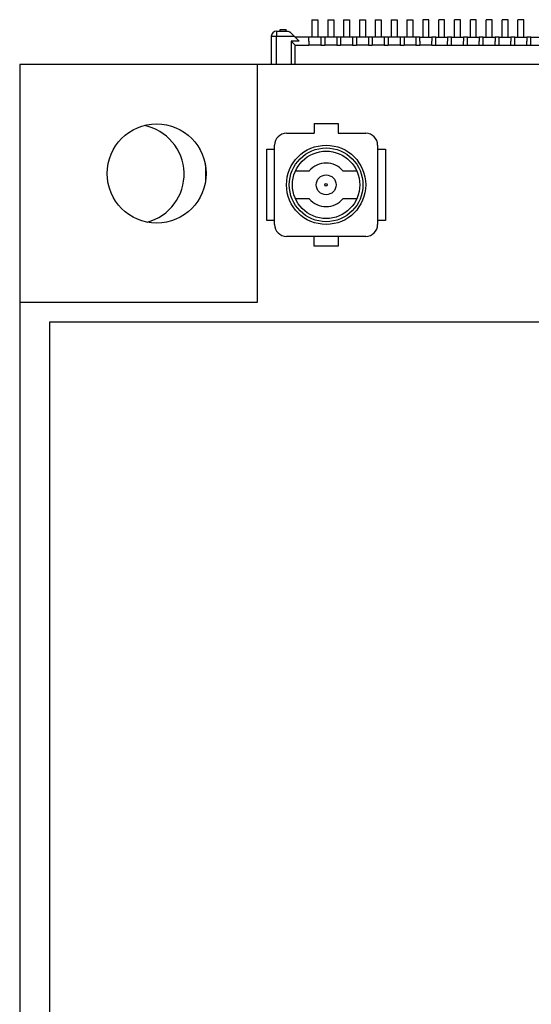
# Model space of a CAD drawing. Header units: millimetres. Extents: x 15 to 205, y 5 to 292.
# Tile 49 of 56: x 128 to 141, y 239 to 264. Entities that reach past the tile are written whole.
import ezdxf

# ---------------------------------------------------------------- set-up
doc = ezdxf.new("R2010")
doc.units = ezdxf.units.MM
doc.layers.add('几何体', color=7, linetype='Continuous')

msp = doc.modelspace()

# ---------------------------------------------------------------- linework, layer by layer
at = {"layer": '几何体'}
for p, q in [((135.4428, 264.2385), (135.4428, 263.7995)), ((135.4428, 264.2385), (135.5928, 264.2385)), ((135.5928, 264.2385), (135.5928, 263.7995)), ((135.8428, 264.2385), (135.8428, 263.7995)), ((135.8428, 264.2385), (135.9928, 264.2385)), ((135.9928, 264.2385), (135.9928, 263.7995)), ((136.2428, 264.2385), (136.2428, 263.7995)), ((136.2428, 264.2385), (136.3928, 264.2385)), ((136.3928, 264.2385), (136.3928, 263.7995)), ((136.6428, 264.2385), (136.6428, 263.7995)), ((136.6428, 264.2385), (136.7928, 264.2385)), ((136.7928, 264.2385), (136.7928, 263.7995)), ((137.0428, 264.2385), (137.0428, 263.7995)), ((137.0428, 264.2385), (137.1928, 264.2385)), ((137.1928, 264.2385), (137.1928, 263.7995)), ((137.4428, 264.2385), (137.4428, 263.7995)), ((137.4428, 264.2385), (137.5928, 264.2385)), ((137.5928, 264.2385), (137.5928, 263.7995)), ((137.8428, 264.2385), (137.8428, 263.7995)), ((137.8428, 264.2385), (137.9928, 264.2385)), ((137.9928, 264.2385), (137.9928, 263.7995)), ((138.2428, 264.2385), (138.2428, 263.7995)), ((138.3928, 264.2385), (138.2428, 264.2385)), ((138.3928, 263.7995), (138.3928, 264.2385)), ((138.6428, 263.7995), (138.6428, 264.2385)), ((138.7928, 264.2385), (138.6428, 264.2385)), ((138.7928, 263.7995), (138.7928, 264.2385)), ((139.0428, 263.7995), (139.0428, 264.2385)), ((139.1928, 264.2385), (139.0428, 264.2385)), ((139.1928, 263.7995), (139.1928, 264.2385)), ((139.4428, 263.7995), (139.4428, 264.2385)), ((139.5928, 264.2385), (139.4428, 264.2385)), ((139.5928, 263.7995), (139.5928, 264.2385)), ((139.8428, 263.7995), (139.8428, 264.2385)), ((139.9928, 264.2385), (139.8428, 264.2385)), ((139.9928, 263.7995), (139.9928, 264.2385)), ((140.2428, 263.7995), (140.2428, 264.2385)), ((140.3928, 264.2385), (140.2428, 264.2385)), ((140.3928, 263.7995), (140.3928, 264.2385)), ((140.6428, 263.7995), (140.6428, 264.2385)), ((140.7928, 264.2385), (140.6428, 264.2385)), ((140.7928, 263.7995), (140.7928, 264.2385)), ((134.5478, 263.9485), (134.5478, 263.8185)), ((134.5478, 263.9485), (134.8154, 263.9485)), ((134.6428, 263.9485), (134.6428, 263.9885)), ((134.6428, 263.9885), (134.7928, 263.9885)), ((134.7928, 263.9485), (134.7928, 263.9885)), ((134.9978, 263.8185), (134.9178, 263.8985)), ((134.4178, 263.8185), (134.5478, 263.8185)), ((134.4178, 263.8185), (134.4178, 263.1069)), ((134.5478, 263.1069), (134.5478, 263.8185)), ((134.5478, 263.8185), (134.9978, 263.8185)), ((135.1178, 263.6985), (134.9178, 263.6985)), ((134.9178, 263.6985), (134.9178, 263.1069)), ((135.1178, 263.6985), (134.9978, 263.8185)), ((135.3678, 263.7985), (135.0178, 263.7985)), ((135.6678, 263.7995), (135.3678, 263.7995)), ((135.3678, 263.6985), (135.3678, 263.5975)), ((135.6678, 263.7995), (135.6678, 263.6985)), ((135.7678, 263.7985), (135.6678, 263.7985)), ((135.6678, 263.6985), (135.6678, 263.5975)), ((136.0678, 263.7995), (135.7678, 263.7995)), ((135.7678, 263.6985), (135.7678, 263.5975)), ((136.0678, 263.7995), (136.0678, 263.6985)), ((136.1678, 263.7985), (136.0678, 263.7985)), ((136.0678, 263.6985), (136.0678, 263.5975)), ((136.4678, 263.7995), (136.1678, 263.7995)), ((136.1678, 263.6985), (136.1678, 263.5975)), ((136.4678, 263.7995), (136.4678, 263.6985)), ((136.5678, 263.7985), (136.4678, 263.7985)), ((136.4678, 263.6985), (136.4678, 263.5975)), ((136.8678, 263.7995), (136.5678, 263.7995)), ((136.5678, 263.6985), (136.5678, 263.5975)), ((136.8678, 263.7995), (136.8678, 263.6985)), ((136.9678, 263.7985), (136.8678, 263.7985)), ((136.8678, 263.6985), (136.8678, 263.5975)), ((137.2678, 263.7995), (136.9678, 263.7995)), ((136.9678, 263.6985), (136.9678, 263.5975)), ((137.2678, 263.7995), (137.2678, 263.6985)), ((137.3678, 263.7985), (137.2678, 263.7985)), ((137.2678, 263.6985), (137.2678, 263.5975)), ((137.6678, 263.7995), (137.3678, 263.7995)), ((137.3678, 263.6985), (137.3678, 263.5975)), ((137.6678, 263.7995), (137.6678, 263.6985)), ((137.7678, 263.7985), (137.6678, 263.7985)), ((137.6678, 263.6985), (137.6678, 263.5975)), ((138.0678, 263.7995), (137.7678, 263.7995)), ((137.7678, 263.6985), (137.7678, 263.5975)), ((138.0678, 263.7995), (138.0678, 263.6985)), ((138.1678, 263.7985), (138.0678, 263.7985)), ((138.0678, 263.6985), (138.0678, 263.5975)), ((138.1678, 263.7995), (138.4678, 263.7995)), ((138.1678, 263.6985), (138.1678, 263.5975)), ((138.5678, 263.7985), (138.4678, 263.7985)), ((138.4678, 263.5975), (138.4678, 263.6985)), ((138.5678, 263.6985), (138.5678, 263.7995)), ((138.5678, 263.7995), (138.8678, 263.7995)), ((138.5678, 263.5975), (138.5678, 263.6985)), ((138.9678, 263.7985), (138.8678, 263.7985)), ((138.8678, 263.5975), (138.8678, 263.6985)), ((138.9678, 263.6985), (138.9678, 263.7995)), ((138.9678, 263.7995), (139.2678, 263.7995)), ((138.9678, 263.5975), (138.9678, 263.6985)), ((139.3678, 263.7985), (139.2678, 263.7985)), ((139.2678, 263.5975), (139.2678, 263.6985)), ((139.3678, 263.6985), (139.3678, 263.7995)), ((139.3678, 263.7995), (139.6678, 263.7995)), ((139.3678, 263.5975), (139.3678, 263.6985)), ((139.7678, 263.7985), (139.6678, 263.7985)), ((139.6678, 263.5975), (139.6678, 263.6985)), ((139.7678, 263.6985), (139.7678, 263.7995)), ((139.7678, 263.7995), (140.0678, 263.7995)), ((139.7678, 263.5975), (139.7678, 263.6985)), ((140.1678, 263.7985), (140.0678, 263.7985)), ((140.0678, 263.5975), (140.0678, 263.6985)), ((140.1678, 263.6985), (140.1678, 263.7995)), ((140.1678, 263.7995), (140.4678, 263.7995)), ((140.1678, 263.5975), (140.1678, 263.6985)), ((140.5678, 263.7985), (140.4678, 263.7985)), ((140.4678, 263.5975), (140.4678, 263.6985)), ((140.5678, 263.6985), (140.5678, 263.7995)), ((140.5678, 263.7995), (140.8678, 263.7995)), ((140.5678, 263.5975), (140.5678, 263.6985)), ((140.9678, 263.7985), (140.8678, 263.7985)), ((140.8678, 263.5975), (140.8678, 263.6985)), ((140.9678, 263.6985), (140.9678, 263.7995)), ((140.9678, 263.7995), (141.2678, 263.7995)), ((140.9678, 263.5975), (140.9678, 263.6985)), ((135.0178, 263.5985), (135.3678, 263.5985)), ((135.0178, 263.1069), (135.0178, 263.5985)), ((135.6678, 263.5975), (135.3678, 263.5975)), ((135.6678, 263.5985), (135.7678, 263.5985)), ((136.0678, 263.5975), (135.7678, 263.5975)), ((136.0678, 263.5985), (136.1678, 263.5985)), ((136.4678, 263.5975), (136.1678, 263.5975)), ((136.4678, 263.5985), (136.5678, 263.5985)), ((136.8678, 263.5975), (136.5678, 263.5975)), ((136.8678, 263.5985), (136.9678, 263.5985)), ((137.2678, 263.5975), (136.9678, 263.5975)), ((137.2678, 263.5985), (137.3678, 263.5985)), ((137.6678, 263.5975), (137.3678, 263.5975)), ((137.6678, 263.5985), (137.7678, 263.5985)), ((138.0678, 263.5975), (137.7678, 263.5975)), ((138.0678, 263.5985), (138.1678, 263.5985)), ((138.4678, 263.5975), (138.1678, 263.5975)), ((138.4678, 263.5985), (138.5678, 263.5985)), ((138.5678, 263.5975), (138.8678, 263.5975)), ((138.8678, 263.5985), (138.9678, 263.5985)), ((138.9678, 263.5975), (139.2678, 263.5975)), ((139.2678, 263.5985), (139.3678, 263.5985)), ((139.3678, 263.5975), (139.6678, 263.5975)), ((139.6678, 263.5985), (139.7678, 263.5985)), ((139.7678, 263.5975), (140.0678, 263.5975)), ((140.0678, 263.5985), (140.1678, 263.5985)), ((140.1678, 263.5975), (140.4678, 263.5975)), ((140.4678, 263.5985), (140.5678, 263.5985)), ((140.5678, 263.5975), (140.8678, 263.5975)), ((140.8678, 263.5985), (140.9678, 263.5985)), ((140.9678, 263.5975), (141.2678, 263.5975)), ((134.0667, 263.1069), (128.0667, 263.1069)), ((128.0667, 263.1069), (128.0667, 257.1069)), ((134.0667, 257.1069), (134.0667, 263.1069)), ((152.0667, 263.1069), (134.0667, 263.1069)), ((135.5019, 261.6208), (136.1019, 261.6208)), ((135.5019, 261.6208), (135.5019, 261.3708)), ((136.1019, 261.6208), (136.1019, 261.3708)), ((134.8019, 261.3708), (135.5019, 261.3708)), ((136.1019, 261.3708), (136.8019, 261.3708)), ((134.3019, 260.9708), (134.5019, 260.9708)), ((134.3019, 259.1708), (134.3019, 260.9708)), ((134.5019, 259.0708), (134.5019, 261.0708)), ((137.1019, 261.0708), (137.1019, 259.0708)), ((137.1019, 260.9708), (137.3019, 260.9708)), ((137.3019, 260.9708), (137.3019, 259.1708)), ((135.0273, 260.4208), (135.3777, 260.4208)), ((136.2262, 260.4208), (136.5765, 260.4208)), ((135.3777, 259.7208), (135.0273, 259.7208)), ((136.5765, 259.7208), (136.2262, 259.7208)), ((134.5019, 259.1708), (134.3019, 259.1708)), ((137.3019, 259.1708), (137.1019, 259.1708)), ((136.8019, 258.7708), (134.8019, 258.7708)), ((135.5019, 258.5208), (135.5019, 258.7708)), ((136.1019, 258.7708), (136.1019, 258.5208)), ((136.1019, 258.5208), (135.5019, 258.5208)), ((128.0667, 257.1069), (134.0667, 257.1069)), ((128.0667, 257.1069), (128.0667, 216.0965)), ((128.8167, 256.6069), (128.8167, 232.1069)), ((157.3167, 256.6069), (128.8167, 256.6069))]:
    msp.add_line(p, q, dxfattribs=at)
at = {"layer": '几何体', "flags": 128}
msp.add_lwpolyline([(132.7421, 260.6366), (132.757, 260.5267), (132.7578, 260.1576)], dxfattribs=at)
at = {"layer": '几何体'}
for centre, radius in [((131.5238, 260.3569), 1.25), ((135.8019, 260.0708), 1), ((135.8019, 260.0708), 0.93), ((135.8019, 260.0708), 0.85), ((135.8019, 260.0708), 0.25), ((135.8019, 260.0708), 0.03)]:
    msp.add_circle(centre, radius, dxfattribs=at)
for centre, radius, start, end in [((134.5478, 263.8185), 0.13, 90, 180), ((130.9669, 260.3386), 1.25, 284.75865, 79.00415), ((134.8019, 261.0708), 0.3, 90, 180), ((136.8019, 261.0708), 0.3, 0, 90), ((135.8019, 260.0708), 0.55, 39.5212, 140.4788), ((135.8019, 260.0708), 0.55, 219.5212, 320.4788), ((134.8019, 259.0708), 0.3, 180, 270), ((136.8019, 259.0708), 0.3, 270, 0)]:
    msp.add_arc(centre, radius, start, end, dxfattribs=at)
for points, knots in [([(134.8154, 263.9485), (134.8247, 263.9479), (134.8442, 263.9466), (134.8721, 263.9365), (134.8982, 263.9206), (134.911, 263.9061), (134.9178, 263.8985)], [0, 0, 0, 0, 0.2148686, 0.4482167, 0.7079943, 1, 1, 1, 1]), ([(134.9178, 263.6985), (134.9326, 263.6835), (134.9573, 263.6583), (134.9856, 263.6308), (135.0014, 263.6148), (135.0107, 263.6054), (135.0167, 263.5995), (135.0174, 263.5988), (135.0178, 263.5985)], [0, 0, 0, 0, 0.329696, 0.5535719, 0.6801743, 0.7951253, 0.9007426, 1, 1, 1, 1])]:
    msp.add_open_spline(points, degree=3, knots=knots, dxfattribs=at)
for points in [[(135.3678, 263.6985), (135.3678, 263.7116), (135.3678, 263.7378), (135.3678, 263.7708), (135.3678, 263.7939), (135.3678, 263.797), (135.3678, 263.7985)], [(135.7678, 263.7995), (135.7678, 263.7979), (135.7678, 263.7949), (135.7678, 263.7715), (135.7678, 263.7382), (135.7678, 263.7117), (135.7678, 263.6985)], [(136.1678, 263.7995), (136.1678, 263.7979), (136.1678, 263.7949), (136.1678, 263.7715), (136.1678, 263.7382), (136.1678, 263.7117), (136.1678, 263.6985)], [(136.5678, 263.7995), (136.5678, 263.7979), (136.5678, 263.7949), (136.5678, 263.7715), (136.5678, 263.7382), (136.5678, 263.7117), (136.5678, 263.6985)], [(136.9678, 263.7995), (136.9678, 263.7979), (136.9678, 263.7949), (136.9678, 263.7715), (136.9678, 263.7382), (136.9678, 263.7117), (136.9678, 263.6985)], [(137.3678, 263.7995), (137.3678, 263.7979), (137.3678, 263.7949), (137.3678, 263.7715), (137.3678, 263.7382), (137.3678, 263.7117), (137.3678, 263.6985)], [(137.7678, 263.7995), (137.7678, 263.7979), (137.7678, 263.7949), (137.7678, 263.7715), (137.7678, 263.7382), (137.7678, 263.7117), (137.7678, 263.6985)], [(138.1678, 263.6985), (138.1678, 263.7116), (138.1678, 263.7378), (138.1678, 263.7708), (138.1678, 263.7939), (138.1678, 263.797), (138.1678, 263.7985)], [(138.4678, 263.7985), (138.4678, 263.797), (138.4678, 263.7939), (138.4678, 263.7708), (138.4678, 263.7378), (138.4678, 263.7116), (138.4678, 263.6985)], [(138.8678, 263.7985), (138.8678, 263.797), (138.8678, 263.7939), (138.8678, 263.7708), (138.8678, 263.7378), (138.8678, 263.7116), (138.8678, 263.6985)], [(139.2678, 263.7985), (139.2678, 263.797), (139.2678, 263.7939), (139.2678, 263.7708), (139.2678, 263.7378), (139.2678, 263.7116), (139.2678, 263.6985)], [(139.6678, 263.7985), (139.6678, 263.797), (139.6678, 263.7939), (139.6678, 263.7708), (139.6678, 263.7378), (139.6678, 263.7116), (139.6678, 263.6985)], [(140.0678, 263.7985), (140.0678, 263.797), (140.0678, 263.7939), (140.0678, 263.7708), (140.0678, 263.7378), (140.0678, 263.7116), (140.0678, 263.6985)], [(140.4678, 263.7985), (140.4678, 263.797), (140.4678, 263.7939), (140.4678, 263.7708), (140.4678, 263.7378), (140.4678, 263.7116), (140.4678, 263.6985)], [(140.8678, 263.7985), (140.8678, 263.797), (140.8678, 263.7939), (140.8678, 263.7708), (140.8678, 263.7378), (140.8678, 263.7116), (140.8678, 263.6985)]]:
    msp.add_open_spline(points, degree=3, dxfattribs=at)

doc.saveas('drawing.dxf')
